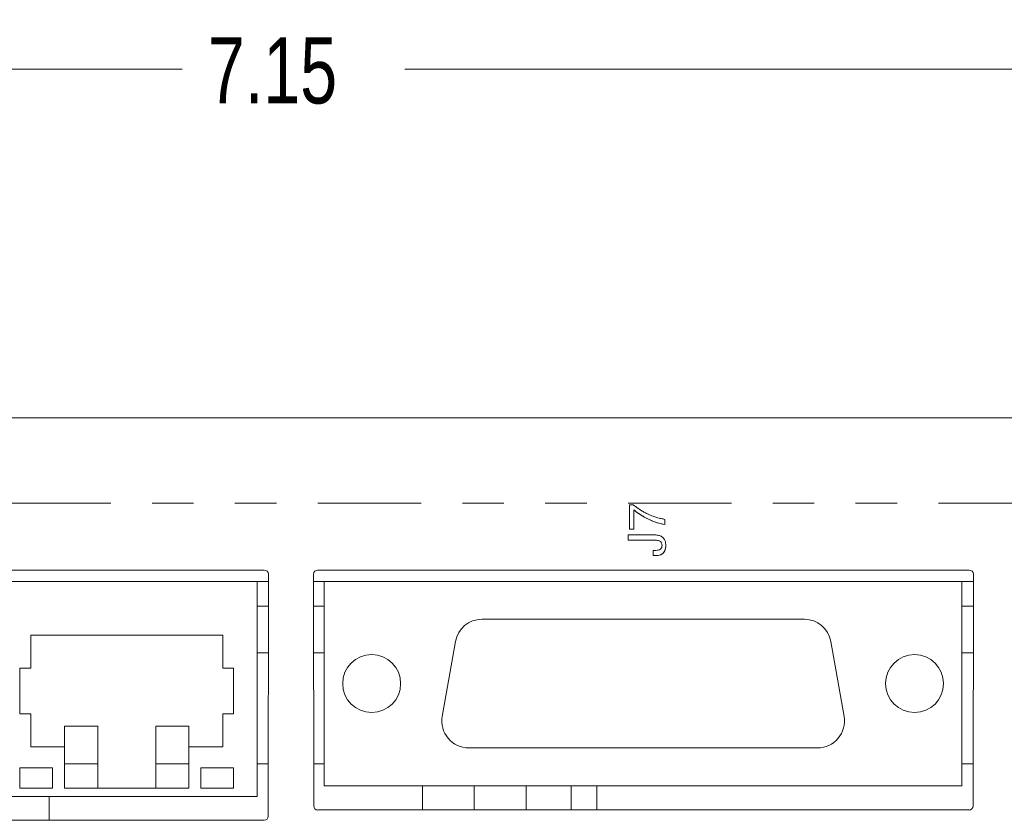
# Model space of a CAD drawing. Header units: inches. Extents: x 0.8 to 33.2, y 0.3 to 21.8.
# Tile 9 of 49: x 8.8 to 11.2, y 7 to 8.9. Entities that reach past the tile are written whole.
import ezdxf

# ---------------------------------------------------------------- set-up
doc = ezdxf.new("R2010")
doc.units = ezdxf.units.IN
doc.header["$MEASUREMENT"] = 0
doc.linetypes.add('PHANTOM', pattern=[0.5, 0.25, -0.05, 0.05, -0.05, 0.05, -0.05])
doc.styles.add('SLDTEXTSTYLE0', font='TXT', dxfattribs={"width": 0.75})
doc.dimstyles.new('SLDDIMSTYLE0', dxfattribs={"dimtxt": 0.16, "dimasz": 0.18, "dimexe": 0, "dimexo": 0.0625, "dimgap": 0.04, "dimtad": 0, "dimtih": 1, "dimtoh": 1, "dimzin": 12, "dimdsep": 46, "dimtxsty": 'SLDTEXTSTYLE0', "dimsah": 1, "dimcen": 0.09, "dimadec": 0, "dimazin": 0, "dimtfac": 1, "dimtofl": 0, "dimtmove": 0, "dimatfit": 3, "dimfxl": 1, "dimtolj": 1, "dimtzin": 12, "dimarcsym": 0})

# ---------------------------------------------------------------- blocks, each defined once
blk = doc.blocks.new('*D7')
at = {"color": 7, "linetype": 'Continuous', "lineweight": 0}
for p, q in [((5.9029, 7.527), (5.9029, 8.8998)), ((13.0529, 7.407), (13.0529, 8.8998)), ((5.9029, 8.7798), (9.2086, 8.7798)), ((13.0529, 8.7798), (9.7472, 8.7798))]:
    blk.add_line(p, q, dxfattribs=at)
for points in [[(5.9029, 8.7798), (6.0829, 8.7485), (6.0829, 8.811)], [(13.0529, 8.7798), (12.8729, 8.811), (12.8729, 8.7485)]]:
    blk.add_solid(points, dxfattribs=at)
at = {"color": 7, "linetype": 'Continuous', "lineweight": 0, "insert": (9.2711, 8.8572), "char_height": 0.16, "attachment_point": 1, "style": 'SLDTEXTSTYLE0'}
blk.add_mtext('7.15', dxfattribs=at)

msp = doc.modelspace()

# ---------------------------------------------------------------- linework, layer by layer
at = {"color": 7, "linetype": 'Continuous', "lineweight": 15}
for p, q in [((12.7838, 7.937), (6.172, 7.937)), ((8.8394, 7.9371), (8.7267, 7.9371)), ((8.8394, 7.9371), (8.8394, 7.937)), ((8.8714, 7.9371), (8.8394, 7.9371)), ((8.8714, 7.9371), (8.8714, 7.937)), ((8.9769, 7.9371), (8.8714, 7.9371)), ((8.9769, 7.9371), (8.9769, 7.937)), ((9.0173, 7.9371), (8.9769, 7.9371)), ((9.1405, 7.9371), (9.1405, 7.937)), ((9.2066, 7.9371), (9.2066, 7.937)), ((9.2539, 7.9371), (9.2539, 7.937)), ((9.2776, 7.9371), (9.2539, 7.9371)), ((9.2776, 7.9371), (9.2776, 7.937)), ((9.2948, 7.9371), (9.2776, 7.9371)), ((9.2948, 7.9371), (9.2948, 7.937)), ((9.3001, 7.9371), (9.2948, 7.9371)), ((9.3833, 7.9371), (9.3001, 7.9371)), ((9.3001, 7.9371), (9.3001, 7.937)), ((9.3833, 7.9371), (9.3833, 7.937)), ((9.4499, 7.9371), (9.3833, 7.9371)), ((9.4499, 7.9371), (9.4499, 7.937)), ((9.5541, 7.9371), (9.471, 7.9371)), ((9.471, 7.9371), (9.471, 7.937)), ((9.5541, 7.9371), (9.5541, 7.937)), ((9.6147, 7.9371), (9.5541, 7.9371)), ((9.6147, 7.9371), (9.6147, 7.937)), ((9.7018, 7.9371), (9.7018, 7.937)), ((9.7896, 7.9371), (9.7896, 7.937)), ((9.8728, 7.9371), (9.7896, 7.9371)), ((9.8728, 7.9371), (9.8728, 7.937)), ((9.9167, 7.9371), (9.8728, 7.9371)), ((9.9231, 7.9371), (9.9231, 7.937)), ((10.018, 7.9371), (10.018, 7.937)), ((10.1258, 7.9371), (10.1258, 7.937)), ((10.1832, 7.9371), (10.1832, 7.937)), ((10.1998, 7.9371), (10.1998, 7.937)), ((10.2066, 7.9371), (10.1998, 7.9371)), ((10.2066, 7.9371), (10.2066, 7.937)), ((10.2298, 7.9371), (10.2066, 7.9371)), ((10.2298, 7.9371), (10.2298, 7.937)), ((10.239, 7.9371), (10.239, 7.937)), ((10.2646, 7.9371), (10.239, 7.9371)), ((10.2758, 7.9371), (10.2646, 7.9371)), ((10.2646, 7.9371), (10.2646, 7.937)), ((10.2758, 7.9371), (10.2758, 7.937)), ((10.3014, 7.9371), (10.2758, 7.9371)), ((10.3014, 7.9371), (10.3014, 7.937)), ((10.3229, 7.9371), (10.3117, 7.9371)), ((10.3117, 7.9371), (10.3117, 7.937)), ((10.3441, 7.9371), (10.3229, 7.9371)), ((10.3229, 7.9371), (10.3229, 7.937)), ((10.3441, 7.9371), (10.3441, 7.937)), ((10.3559, 7.9371), (10.3441, 7.9371)), ((10.3559, 7.9371), (10.3559, 7.937)), ((10.3772, 7.9371), (10.3559, 7.9371)), ((10.3772, 7.9371), (10.3772, 7.937)), ((10.3885, 7.9371), (10.3772, 7.9371)), ((10.3885, 7.9371), (10.3885, 7.937)), ((10.2901, 7.727), (10.299, 7.727)), ((10.2901, 7.6679), (10.2901, 7.727)), ((10.3004, 7.7149), (10.3004, 7.6679)), ((10.3255, 7.6975), (10.3255, 7.6975)), ((10.3753, 7.6918), (10.3753, 7.6793)), ((10.2901, 7.6679), (10.3004, 7.6679)), ((10.3004, 7.6679), (10.2901, 7.6679)), ((10.2901, 7.6679), (10.2901, 7.6679)), ((10.3004, 7.6679), (10.3004, 7.6679)), ((10.3753, 7.6793), (10.3753, 7.6793)), ((10.2867, 7.6418), (10.2867, 7.6543)), ((10.2867, 7.6543), (10.3489, 7.6543)), ((10.2867, 7.6418), (10.3464, 7.6418)), ((10.3464, 7.6418), (10.2867, 7.6418)), ((10.2867, 7.6418), (10.2867, 7.6418)), ((10.3464, 7.6418), (10.3464, 7.6418)), ((10.3619, 7.6402), (10.3619, 7.6402)), ((10.3469, 7.6168), (10.3535, 7.6168)), ((10.3469, 7.6043), (10.3469, 7.6168)), ((10.3776, 7.628), (10.3776, 7.628)), ((10.3469, 7.6043), (10.3532, 7.6043)), ((10.3532, 7.6043), (10.3469, 7.6043)), ((10.3469, 7.6043), (10.3469, 7.6043)), ((10.3532, 7.6043), (10.3532, 7.6043)), ((8.0979, 7.5693), (9.4074, 7.5693)), ((9.5364, 7.5693), (11.1109, 7.5693)), ((9.4174, 7.5593), (9.4169, 6.9742)), ((9.5269, 6.9992), (9.5264, 7.5593)), ((11.1209, 7.5593), (11.1204, 6.9992)), ((9.3899, 7.5418), (8.1399, 7.5418)), ((9.3899, 7.0218), (9.3899, 7.5418)), ((9.3899, 7.5418), (9.4174, 7.5418)), ((9.5264, 7.5418), (9.5524, 7.5418)), ((9.5524, 7.0478), (9.5524, 7.5418)), ((9.5524, 7.5418), (11.0934, 7.5418)), ((11.0934, 7.0478), (11.0934, 7.5418)), ((11.0934, 7.5418), (11.1209, 7.5418)), ((10.7125, 7.4503), (9.9333, 7.4503)), ((9.3069, 7.4118), (8.8429, 7.4118)), ((8.8429, 7.4118), (8.8429, 7.3318)), ((9.3069, 7.3318), (9.3069, 7.4118)), ((9.8693, 7.3966), (9.8374, 7.2156)), ((10.8084, 7.2156), (10.7765, 7.3966)), ((9.3899, 7.3689), (9.4172, 7.3689)), ((9.5265, 7.3689), (9.5524, 7.3689)), ((11.0934, 7.3689), (11.1207, 7.3689)), ((8.8429, 7.3318), (8.8169, 7.3318)), ((8.8169, 7.3318), (8.8169, 7.2218)), ((9.3329, 7.3318), (9.3069, 7.3318)), ((9.3329, 7.2218), (9.3329, 7.3318)), ((8.8169, 7.2218), (8.8429, 7.2218)), ((8.8429, 7.2218), (8.8429, 7.1418)), ((9.3069, 7.1418), (9.3069, 7.2218)), ((9.3069, 7.2218), (9.3329, 7.2218)), ((8.9249, 7.1918), (9.0049, 7.1918)), ((8.9249, 7.1418), (8.9249, 7.1918)), ((9.0049, 7.1918), (9.0049, 7.0418)), ((9.1449, 7.1918), (9.2249, 7.1918)), ((9.1449, 7.0418), (9.1449, 7.1918)), ((9.2249, 7.1918), (9.2249, 7.1418)), ((8.8429, 7.1418), (8.9249, 7.1418)), ((8.9249, 7.1418), (8.9249, 7.0418)), ((9.2249, 7.1418), (9.3069, 7.1418)), ((9.2249, 7.0418), (9.2249, 7.1418)), ((9.9014, 7.1393), (10.7444, 7.1393)), ((8.8959, 7.0908), (8.8169, 7.0908)), ((8.8169, 7.0908), (8.8169, 7.0418)), ((8.8959, 7.0418), (8.8959, 7.0908)), ((8.9249, 7.1012), (9.0049, 7.1012)), ((9.1449, 7.1012), (9.2249, 7.1012)), ((9.2539, 7.0908), (9.2539, 7.0418)), ((9.3329, 7.0908), (9.2539, 7.0908)), ((9.3329, 7.0418), (9.3329, 7.0908)), ((9.3899, 7.1012), (9.417, 7.1012)), ((9.5268, 7.1012), (9.5524, 7.1012)), ((11.0934, 7.1012), (11.1205, 7.1012)), ((9.5524, 7.0478), (11.0934, 7.0478)), ((9.7899, 6.9892), (9.7899, 7.0478)), ((9.9149, 6.9892), (9.9149, 7.0478)), ((10.0399, 6.9892), (10.0399, 7.0478)), ((10.1486, 6.9892), (10.1486, 7.0478)), ((10.2112, 7.0478), (10.2112, 6.9892)), ((9.3899, 7.0218), (8.1399, 7.0218)), ((8.8169, 7.0418), (8.8959, 7.0418)), ((8.8873, 7.0218), (8.8873, 6.9643)), ((8.9249, 7.0418), (9.2249, 7.0418)), ((9.2539, 7.0418), (9.3329, 7.0418)), ((11.1104, 6.9892), (9.5369, 6.9892)), ((9.4069, 6.9643), (8.0984, 6.9643))]:
    msp.add_line(p, q, dxfattribs=at)
at = {"color": 7, "linetype": 'PHANTOM', "lineweight": 0}
for p, q in [((12.7865, 7.7307), (6.1693, 7.7307)), ((9.4174, 7.4818), (9.3899, 7.4818)), ((9.5524, 7.4818), (9.5264, 7.4818)), ((11.1209, 7.4818), (11.0934, 7.4818))]:
    msp.add_line(p, q, dxfattribs=at)
at = {"color": 7, "linetype": 'Continuous', "lineweight": 15}
for centre in [(9.6669, 7.2948), (10.9789, 7.2948)]:
    msp.add_circle(centre, 0.07, dxfattribs=at)
for centre, start, end in [((9.9333, 7.3853), 90, 170), ((10.7125, 7.3853), 10, 90), ((9.9014, 7.2043), 170, 270), ((10.7444, 7.2043), 270, 10)]:
    msp.add_arc(centre, 0.065, start, end, dxfattribs=at)
for centre, major_axis, ratio, start_param, end_param in [((9.4074, 7.5593), (0.00618, 0.00791), 0.99624, 5.37639, 6.944447), ((9.5364, 7.5593), (-0.00618, 0.00791), 0.99624, 5.621924, 7.189981), ((11.1109, 7.5593), (0.00618, 0.00791), 0.99624, 5.37639, 6.944447), ((9.5369, 6.9992), (0.00852, 0.00527), 0.997962, 2.589783, 4.157841), ((11.1104, 6.9992), (0.00852, -0.00527), 0.997962, 5.266937, 6.834995), ((9.4069, 6.9743), (0.00852, -0.00527), 0.997962, 5.266937, 6.834995)]:
    msp.add_ellipse(centre, major_axis=major_axis, ratio=ratio, start_param=start_param, end_param=end_param, dxfattribs=at)
for points, knots in [([(10.299, 7.727), (10.3029, 7.724), (10.3092, 7.7191), (10.3186, 7.7129), (10.3268, 7.7081), (10.3325, 7.7055), (10.3354, 7.7041)], [0, 0, 0, 0, 0.339917, 0.559949, 0.779975, 1, 1, 1, 1]), ([(10.3004, 7.7149), (10.3048, 7.7113), (10.3128, 7.7049), (10.3216, 7.6997), (10.3255, 7.6975)], [0, 0, 0, 0, 0.559925, 1, 1, 1, 1]), ([(10.3255, 7.6975), (10.3206, 7.7004), (10.3118, 7.7056), (10.3038, 7.7121), (10.3004, 7.7149)], [0, 0, 0, 0, 0.559998, 1, 1, 1, 1]), ([(10.3255, 7.6975), (10.3344, 7.6929), (10.3502, 7.6847), (10.3677, 7.681), (10.3753, 7.6793)], [0, 0, 0, 0, 0.559946, 1, 1, 1, 1]), ([(10.3753, 7.6793), (10.3656, 7.6815), (10.3482, 7.6855), (10.3324, 7.6938), (10.3255, 7.6975)], [0, 0, 0, 0, 0.559749, 1, 1, 1, 1]), ([(10.3354, 7.7041), (10.3392, 7.7024), (10.3459, 7.6995), (10.353, 7.6972), (10.356, 7.6963)], [0, 0, 0, 0, 0.560018, 1, 1, 1, 1]), ([(10.356, 7.6963), (10.3596, 7.6953), (10.366, 7.6937), (10.3725, 7.6924), (10.3753, 7.6918)], [0, 0, 0, 0, 0.559972, 1, 1, 1, 1]), ([(10.3464, 7.6418), (10.3494, 7.6418), (10.3546, 7.6419), (10.3596, 7.6407), (10.3619, 7.6402)], [0, 0, 0, 0, 0.5606481, 1, 1, 1, 1]), ([(10.3619, 7.6402), (10.359, 7.6408), (10.3539, 7.6418), (10.3487, 7.6418), (10.3464, 7.6418)], [0, 0, 0, 0, 0.559175, 1, 1, 1, 1]), ([(10.3489, 7.6543), (10.3522, 7.6543), (10.3582, 7.6542), (10.3638, 7.652), (10.3663, 7.651)], [0, 0, 0, 0, 0.5605239, 1, 1, 1, 1]), ([(10.3619, 7.6402), (10.3631, 7.6396), (10.3654, 7.6384), (10.3681, 7.6343), (10.3684, 7.6309), (10.3685, 7.6288)], [0, 0, 0, 0, 0.280358, 0.560191, 1, 1, 1, 1]), ([(10.3685, 7.6288), (10.3685, 7.6301), (10.3684, 7.6328), (10.367, 7.6362), (10.3647, 7.6388), (10.3628, 7.6397), (10.3619, 7.6402)], [0, 0, 0, 0, 0.280384, 0.560123, 0.779992, 1, 1, 1, 1]), ([(10.3663, 7.651), (10.3684, 7.6496), (10.3726, 7.6468), (10.3769, 7.6385), (10.3774, 7.632), (10.3776, 7.628)], [0, 0, 0, 0, 0.279871, 0.55988, 1, 1, 1, 1]), ([(10.3532, 7.6043), (10.3569, 7.6045), (10.3642, 7.6047), (10.373, 7.6108), (10.377, 7.6195), (10.3774, 7.6252), (10.3776, 7.628)], [0, 0, 0, 0, 0.28109, 0.558297, 0.778995, 1, 1, 1, 1]), ([(10.3776, 7.628), (10.3773, 7.6244), (10.3766, 7.6172), (10.3707, 7.6082), (10.3618, 7.6047), (10.3561, 7.6044), (10.3532, 7.6043)], [0, 0, 0, 0, 0.280288, 0.558919, 0.778905, 1, 1, 1, 1]), ([(10.3535, 7.6168), (10.3555, 7.6169), (10.3596, 7.6171), (10.3652, 7.6193), (10.3682, 7.624), (10.3684, 7.6272), (10.3685, 7.6288)], [0, 0, 0, 0, 0.281266, 0.560555, 0.77957, 1, 1, 1, 1])]:
    msp.add_open_spline(points, degree=3, knots=knots, dxfattribs=at)

# ---------------------------------------------------------------- dimensions: what is measured, and where the dimension line sits
at = {"color": 7, "linetype": 'Continuous', "lineweight": 0}
dim = msp.add_linear_dim(base=(13.0529, 8.7798), p1=(5.9029, 7.467), p2=(13.0529, 7.347), dimstyle='SLDDIMSTYLE0', override={"dimtxt": 0.16, "dimexe": 0.12, "dimexo": 0.06, "dimgap": 0.12, "dimtad": 0, "dimtih": 1, "dimtoh": 1, "dimzin": 12, "dimtzin": 12}, dxfattribs=at)
dim.commit()
dim.dimension.update_dxf_attribs({"geometry": '*D7', "text_midpoint": (9.4779, 8.7798), "dimtype": 160})

doc.saveas('drawing.dxf')
